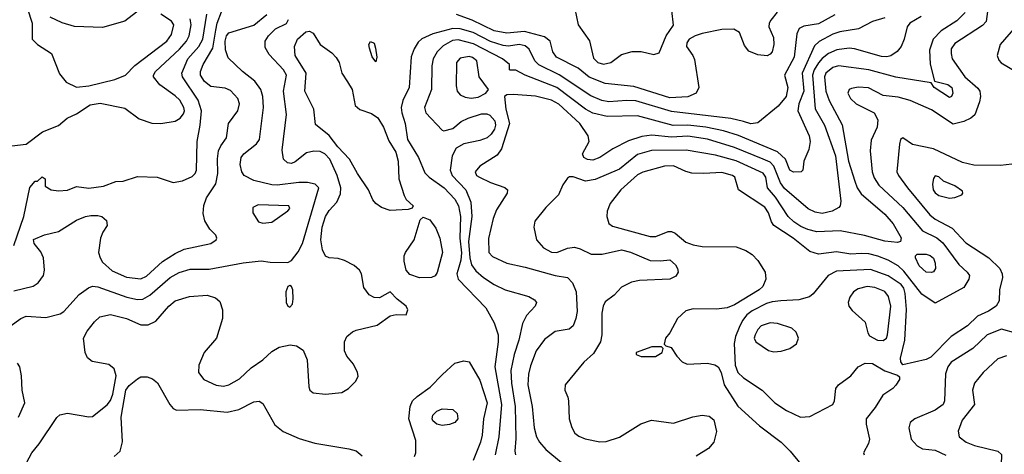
# Model space of a CAD drawing. Extents: x 1173029 to 1307123, y 522559 to 678521.
# Tile 178 of 256: x 1234169 to 1239661, y 579817 to 582245. Entities that reach past the tile are written whole.
import ezdxf

# ---------------------------------------------------------------- set-up
doc = ezdxf.new("R2010")
doc.units = 0

msp = doc.modelspace()

# ---------------------------------------------------------------- linework, layer by layer
at = {"layer": '0CON10XD'}
for points in [[(1239577.5, 582375), (1239558.9, 582235), (1239538.3, 582211.7), (1239385, 582111.1), (1239365, 582082.5), (1239363.3, 582055), (1239370, 582025), (1239439.7, 581925), (1239512.6, 581862.6), (1239524.5, 581844.5), (1239527.5, 581815), (1239521.5, 581785), (1239496.2, 581713.8), (1239474.6, 581695.4), (1239435, 581676.7), (1239375, 581661.9), (1239255, 581741.4), (1239135, 581793.3), (1239067.8, 581812.2), (1238985, 581821.4), (1238903.9, 581863.9), (1238845, 581867.2), (1238809.1, 581860.9), (1238795, 581854), (1238786.9, 581835), (1238802.2, 581805), (1238835, 581774.4), (1238933.7, 581723.7), (1238955.3, 581685.3), (1238952, 581645), (1238918.3, 581571.7), (1238911.8, 581511.8), (1238923.5, 581395), (1238935, 581361.9), (1238960.3, 581320.3), (1239095, 581194.7), (1239204.4, 581064.4), (1239285, 581025.3), (1239318.2, 580998.2), (1239407.4, 580877.4), (1239454.2, 580835), (1239467.1, 580815), (1239462.5, 580795), (1239435, 580749.2), (1239275, 580660.6), (1239201.3, 580711.3), (1239100.5, 580840.5), (1239069.2, 580869.2), (1239012.1, 580902.1), (1238954.2, 580924.2), (1238905, 580937), (1238862.1, 580937.9), (1238805, 580935.9), (1238725, 580947.3), (1238625, 580935.4), (1238575, 580950.5), (1238483.1, 581025), (1238375.3, 581095), (1238361.9, 581115), (1238345, 581165.6), (1238325, 581196.9), (1238178.2, 581295), (1238157.1, 581365), (1238143.8, 581375), (1238085, 581391.8), (1237985, 581384.6), (1237917.8, 581387.8), (1237885, 581396.2), (1237815, 581428.6), (1237765, 581426.5), (1237645, 581392.3), (1237615, 581378.2), (1237522.2, 581295), (1237462.6, 581217.4), (1237444.5, 581175.5), (1237443.3, 581145), (1237455.4, 581105.4), (1237475, 581090.9), (1237685, 581032.9), (1237716.7, 581033.3), (1237785, 581060.8), (1237805, 581061.2), (1237825, 581051.8), (1237885, 581002.8), (1237925, 580987.2), (1237975, 580977.3), (1238165, 580976.6), (1238218.1, 580955), (1238255, 580932.3), (1238285, 580899.1), (1238326.9, 580835), (1238329.5, 580795), (1238313.5, 580755), (1238292.7, 580735), (1238155, 580651.1), (1238115, 580635.4), (1238055, 580627.3), (1237925, 580630.6), (1237885, 580618.6), (1237838, 580575), (1237794.1, 580495.9), (1237770, 580465), (1237762.5, 580432.5), (1237772.5, 580422.5), (1237803, 580413), (1237833.8, 580365), (1237864.4, 580334.4), (1237891.2, 580321.2), (1238005, 580325.6), (1238045, 580317.8), (1238065, 580305.7), (1238080.4, 580275), (1238097.5, 580205), (1238175, 580085.6), (1238295, 579976.4), (1238415.2, 579885.2), (1238465.6, 579835), (1238525, 579762)], [(1234115, 580532.9), (1234174, 580575), (1234205, 580587.8), (1234315, 580580.6), (1234395, 580601.1), (1234415, 580615.6), (1234499.9, 580710.1), (1234552.2, 580747.8), (1234574.6, 580755.4), (1234605, 580753.1), (1234765.4, 580694.6), (1234825, 580681.2), (1234855, 580683.4), (1234895, 580705.3), (1235007.1, 580805), (1235058.3, 580831.7), (1235118.7, 580851.3), (1235225, 580851.6), (1235415, 580886.4), (1235515, 580897.5), (1235565, 580890.5), (1235665, 580888.6), (1235685, 580899.2), (1235722.6, 580947.4), (1235745.3, 580994.7), (1235836.2, 581305), (1235815.8, 581325.8), (1235774.7, 581334.7), (1235724.7, 581334.7), (1235605, 581319.7), (1235575, 581322.1), (1235475, 581346.8), (1235421.1, 581375), (1235407.5, 581395), (1235398.2, 581435), (1235403.8, 581475), (1235418.5, 581495), (1235489, 581551), (1235505.4, 581575), (1235528.9, 581755), (1235525.3, 581815), (1235514.3, 581854.3), (1235481, 581901), (1235411.9, 581955), (1235330.8, 582030.8), (1235315.8, 582075.8), (1235314, 582125), (1235321.9, 582155), (1235335, 582171.5), (1235475, 582213.9), (1235546.4, 582273.6)], [(1234135, 580730), (1234243, 580757), (1234270.8, 580775), (1234301.4, 580815), (1234307.8, 580845), (1234301.4, 580915), (1234287.2, 580947.2), (1234249.2, 580995), (1234245, 581016), (1234307.6, 581042.4), (1234385, 581062), (1234485, 581124.6), (1234535, 581144.6), (1234565, 581151.8), (1234605, 581150.8), (1234626, 581145), (1234653.4, 581123.4), (1234655.6, 581095), (1234631.7, 581058.3), (1234619.1, 581025), (1234608.2, 580945), (1234616.5, 580915), (1234631.2, 580891.2), (1234685, 580841.8), (1234765, 580805.8), (1234845, 580796.5), (1234875, 580812.7), (1234965, 580893.4), (1235035, 580938.7), (1235085, 580962.7), (1235233.8, 580995), (1235265, 581014.3), (1235268.6, 581025), (1235261.7, 581041.7), (1235230, 581075), (1235200.7, 581120.7), (1235191.9, 581161.9), (1235195, 581206.7), (1235210.1, 581249.9), (1235262.5, 581327.5), (1235274.2, 581385), (1235272, 581468), (1235278, 581512), (1235290.1, 581539.9), (1235322.2, 581585), (1235332.5, 581665), (1235385.4, 581735), (1235394.5, 581775), (1235384.6, 581804.6), (1235345, 581848.2), (1235315, 581861.8), (1235235, 581870.9), (1235198.8, 581898.8), (1235177.4, 581935), (1235177.7, 581955), (1235192.7, 581995), (1235245.4, 582084.6), (1235263.3, 582186.7), (1235270.3, 582225), (1235295, 582288.8)], [(1234136.7, 580983.3), (1234191.2, 581145), (1234225, 581307.5), (1234255, 581342.5), (1234267.5, 581342.5), (1234293, 581367), (1234310, 581355), (1234310, 581315), (1234344.2, 581294.2), (1234385, 581288), (1234435, 581292.9), (1234485, 581313.3), (1234554.5, 581304.5), (1234635.5, 581314.5), (1234705, 581340), (1234745, 581343.3), (1234825, 581368), (1234935, 581364.4), (1235025, 581335.4), (1235076, 581345), (1235131.2, 581368.8), (1235147.3, 581385), (1235155.4, 581405), (1235157.5, 581565), (1235175.2, 581655), (1235182.4, 581735), (1235164.8, 581795), (1235077.5, 581925), (1235072.5, 581945), (1235106.2, 582025), (1235167.5, 582095), (1235190.6, 582135), (1235212.4, 582275)], [(1234212.5, 582305), (1234238.6, 582225), (1234237.5, 582135), (1234267.5, 582105), (1234345.5, 582055.5), (1234391.2, 581941.2), (1234427.8, 581895), (1234485, 581867.3)], [(1234845, 582304.3), (1234755, 582235.5), (1234630, 582200), (1234475, 582207.1), (1234405, 582226.9), (1234339.4, 582259.4)], [(1234485, 581867.3), (1234555, 581874.2), (1234699.3, 581910.7), (1234757.8, 581935), (1234811.4, 581988.6), (1234989.2, 582125), (1235015, 582162.5), (1235028.9, 582215), (1235015, 582235.4), (1234955, 582276.2)], [(1238715, 582272.4), (1238625, 582221.2), (1238542.6, 582207.4), (1238515.5, 582194.5), (1238503.7, 582166.3), (1238488.3, 582035), (1238434.6, 581935), (1238453.3, 581865), (1238443.2, 581815), (1238399.1, 581760.9), (1238285, 581668.8), (1238246.6, 581663.4), (1238205, 581675.3), (1238135, 581693.4), (1237805, 581731.3), (1237605, 581791), (1237555, 581793.7), (1237455, 581786), (1237415, 581792.6), (1237355, 581819.8), (1237177.3, 581937.3), (1237065, 581991.5), (1237042.7, 582015), (1237009.5, 582079.5), (1236987.7, 582097.7), (1236955, 582105.2), (1236895, 582096.9), (1236865, 582099.5), (1236795, 582123.2), (1236697.8, 582172.2), (1236625, 582192.7), (1236585, 582195.2), (1236472.2, 582165), (1236412.5, 582137.5), (1236390.2, 582119.7), (1236368.1, 582081.9), (1236352.7, 582037.3), (1236341.2, 581865), (1236306.2, 581793.8), (1236297.2, 581755), (1236299.2, 581725), (1236318.4, 581665), (1236330.8, 581575), (1236393.2, 581475), (1236428.7, 581388.7), (1236451.8, 581365), (1236536.6, 581305), (1236595, 581242.5), (1236615.6, 581205), (1236627, 581145), (1236623.8, 581025), (1236632.5, 580942.5), (1236629.2, 580900.8), (1236617.3, 580862.7), (1236606.2, 580825), (1236614, 580795), (1236768.5, 580635), (1236815, 580550.8), (1236836.6, 580485), (1236838.1, 580445), (1236818.9, 580305), (1236856.3, 580095), (1236841.7, 579915), (1236820.8, 579815)], [(1237795, 581808), (1237595, 581872.1), (1237435, 581887.5), (1237345, 581923.1), (1237282.9, 581972.9), (1237161.9, 582035), (1237142.5, 582065), (1237126.5, 582125), (1237095, 582149.1), (1236985, 582178.8), (1236885, 582168.3), (1236815, 582182), (1236691.6, 582241.6), (1236605, 582273.9)], [(1239441.8, 582285), (1239395, 582238.1), (1239307.9, 582182.1), (1239263.8, 582136.2), (1239243.2, 582075), (1239246.1, 581996.1), (1239271.7, 581901.7), (1239345, 581883.3), (1239368.5, 581865), (1239373.5, 581835), (1239365.3, 581814.7), (1239355, 581810), (1239268.8, 581865), (1239252.5, 581892.5), (1239055, 581923.4), (1238905, 581964.8), (1238735, 581986.7), (1238705, 581977.5), (1238665.9, 581945), (1238658.1, 581925), (1238664.8, 581844.8), (1238683.4, 581793.4), (1238756.6, 581656.6), (1238790.9, 581455), (1238827.7, 581342.3), (1238840, 581305), (1238862.5, 581272.5), (1238995, 581158.5), (1239040.8, 581105), (1239085, 581026.2), (1239081.2, 581005), (1239065, 581000), (1238995, 581008.4), (1238879.9, 581039.9), (1238745, 581065.7), (1238615, 581060.6), (1238565, 581072.6), (1238525, 581089.8), (1238486.2, 581115), (1238454.8, 581144.8), (1238385, 581253.1), (1238339.6, 581305), (1238330.3, 581365), (1238315, 581388.2), (1238165, 581456.7), (1238048.8, 581488.8), (1237886.4, 581516.4), (1237693.2, 581513.2), (1237615, 581491.4), (1237515, 581409.7), (1237378.3, 581351.7), (1237325, 581342), (1237255, 581367.5), (1237235, 581366.7), (1237225, 581360), (1237198.1, 581321.9), (1237173.4, 581266.6), (1237103.3, 581195), (1237041.2, 581118.8), (1237035.5, 581085), (1237051.8, 581015), (1237090.5, 580970.5), (1237135, 580946), (1237165, 580944.7), (1237225, 580969.4), (1237263.3, 580973.3), (1237295, 580965.4), (1237355.4, 580935.4), (1237417.5, 580935), (1237525, 580959.4), (1237575, 580945.3), (1237685, 580900), (1237742.4, 580897.6), (1237795, 580903.1), (1237826.9, 580875), (1237838.1, 580855), (1237840.8, 580835), (1237828.2, 580811.8), (1237795, 580795.5), (1237625, 580787.9), (1237581.1, 580778.9), (1237525, 580750), (1237484.6, 580705.4), (1237435, 580669.4), (1237422.1, 580645), (1237415.4, 580605), (1237416.1, 580483.9), (1237407.9, 580445), (1237369.3, 580380.7), (1237315, 580331.9), (1237212, 580205), (1237209.2, 580175), (1237226.4, 580136.4), (1237229.4, 580115), (1237232.5, 580015), (1237247.4, 579967.4), (1237265, 579936.2), (1237287.9, 579917.9), (1237323.2, 579903.2), (1237405, 579887.5), (1237439.2, 579889.2), (1237515, 579913.1), (1237633.1, 579986.9), (1237692.6, 580007.4), (1237815, 579991.5), (1237923.6, 580026.4), (1237975, 580035.4), (1238015, 580029.5), (1238040.2, 580010.2), (1238055.4, 579945), (1238040.4, 579885), (1238010.9, 579849.1), (1237942.3, 579807.7)], [(1237264.6, 582305), (1237283.5, 582215), (1237346, 582126), (1237369.8, 582029.8), (1237394, 582005), (1237425, 581996.2), (1237465, 582005.4), (1237525, 582050), (1237585, 582066.4), (1237635, 582067.3), (1237705, 582049.4), (1237735, 582058.8), (1237774.6, 582155), (1237815.4, 582214.6), (1237805.5, 582295)], [(1238393.5, 582286.5), (1238358.8, 582241.2), (1238349.4, 582225), (1238347.8, 582205), (1238372.7, 582145), (1238375.9, 582105), (1238365, 582064.2), (1238355, 582051.4), (1238337.2, 582042.8), (1238285, 582048.5), (1238235, 582068.1), (1238210.5, 582100.5), (1238183.1, 582173.1), (1238151.7, 582191.7), (1238085, 582190.5), (1237975, 582167.1), (1237935.4, 582154.6), (1237903.6, 582136.4), (1237889.2, 582115), (1237888, 582095), (1237924, 582045), (1237932.4, 582022.4), (1237956.5, 581865), (1237942.5, 581835), (1237895, 581813.4), (1237795, 581808)], [(1234125, 581540), (1234205, 581549.4), (1234295, 581618.9), (1234385, 581654.2), (1234434, 581695), (1234485, 581718.2), (1234561.5, 581768.5), (1234617.5, 581777.5), (1234755, 581750.6), (1234835, 581690.7), (1234905, 581667.2), (1234955, 581665.3), (1235035, 581678.5), (1235063.3, 581695), (1235082, 581718), (1235087.5, 581735), (1235084.7, 581755), (1235060.9, 581795), (1235035, 581820), (1234949.9, 581879.9), (1234915.4, 581925), (1234914.7, 581935.3), (1234926.1, 581955), (1235060.4, 582079.6), (1235098.3, 582125), (1235113, 582155), (1235125.2, 582215), (1235118.6, 582248.6)], [(1234193.1, 579745), (1234235.6, 579825), (1234276.7, 579875), (1234375, 580022), (1234392, 580038), (1234435, 580046.9), (1234555, 580025.8), (1234575, 580028), (1234656.9, 580093.1), (1234675, 580118.6), (1234687.3, 580152.7), (1234705.8, 580255), (1234695.2, 580295.3), (1234665, 580317.9), (1234572, 580335), (1234546.8, 580356.8), (1234534.6, 580385), (1234524.5, 580465), (1234544.5, 580505), (1234585, 580557.5), (1234615, 580584.3), (1234675, 580597.5), (1234765, 580575.3), (1234845, 580540.9), (1234885, 580540.6), (1234928.6, 580561.4), (1235000, 580645), (1235036, 580675), (1235115, 580698.5), (1235215, 580706.7), (1235261.3, 580691.3), (1235285, 580671.2), (1235299.2, 580625), (1235299.2, 580575), (1235266.9, 580465), (1235197.8, 580385), (1235168.5, 580315), (1235166.5, 580275), (1235195, 580235.6), (1235265, 580203.6), (1235305, 580198.2), (1235335, 580204.6), (1235395, 580239.5), (1235460.1, 580299.9), (1235524.8, 580345.2), (1235575, 580391.5), (1235615, 580415.4), (1235677.9, 580427.9), (1235713.2, 580423.2), (1235749.4, 580399.4), (1235772.9, 580345), (1235781.2, 580195), (1235786.7, 580175), (1235805, 580160), (1235875, 580152.2), (1235965, 580163.1), (1236002.5, 580185), (1236043.8, 580225), (1236055.9, 580254.1), (1236052, 580275), (1236030.9, 580320.9), (1235994, 580365), (1235980, 580395), (1235980, 580445), (1235994, 580475), (1236025, 580501.4), (1236045, 580510), (1236162.2, 580537.8), (1236235, 580591.4), (1236267.7, 580597.7), (1236323.6, 580596.4), (1236333.8, 580625), (1236323.8, 580645), (1236273.9, 580683.9), (1236235, 580724), (1236175, 580691.9), (1236145, 580692.2), (1236117.4, 580707.4), (1236088.6, 580748.6), (1236075.7, 580824.3), (1236064.4, 580845), (1236035, 580871.1), (1235980.2, 580900.2), (1235945, 580911.1), (1235895, 580914.3), (1235875, 580924.3), (1235858.4, 580958.4), (1235848.4, 581015), (1235856, 581086), (1235873.6, 581145), (1235895, 581179.4), (1235937.5, 581225), (1235957.6, 581272.4), (1235960, 581305), (1235938.6, 581375), (1235897.5, 581465), (1235870, 581495), (1235845, 581508.2), (1235809.5, 581510.5), (1235768.7, 581501.3), (1235705, 581450), (1235685, 581442), (1235662.5, 581445), (1235640.5, 581465), (1235632.7, 581515), (1235656.2, 581715), (1235640.3, 581845), (1235657.6, 581935), (1235640.9, 581965), (1235559.9, 582049.9), (1235538.6, 582088.6), (1235538, 582125), (1235555.9, 582155), (1235595, 582193.3), (1235655.9, 582224.1), (1235668.2, 582245)], [(1238995, 582254.6), (1238925, 582234.5), (1238846.7, 582193.3), (1238742.6, 582177.4), (1238705, 582164.2), (1238627.9, 582122.1), (1238601.5, 582098.5), (1238533.4, 581945), (1238541.6, 581845), (1238513.7, 581775), (1238509.2, 581735), (1238571.6, 581595), (1238578.2, 581565), (1238570.4, 581519.6), (1238542, 581455), (1238536.2, 581405), (1238526.7, 581395), (1238485, 581392.9), (1238465, 581404), (1238440.9, 581465), (1238396, 581506), (1238177.6, 581597.6), (1238093.7, 581623.7), (1237995.1, 581645.1), (1237895, 581655.8), (1237814.2, 581654.2), (1237615, 581707.6), (1237445.7, 581704.3), (1237365, 581721.7), (1237325, 581745.7), (1237165, 581866.3), (1236987.5, 581935), (1236935, 581962.5), (1236905, 581962.5), (1236900, 581965), (1236900, 581995), (1236862.2, 582025), (1236700.5, 582110.5), (1236615, 582132), (1236582.6, 582127.4), (1236530.8, 582099.2), (1236497.5, 582065), (1236474, 582026), (1236467.4, 581987.4), (1236465.3, 581855), (1236426.5, 581755), (1236434.1, 581724.1), (1236525, 581626.7), (1236535, 581623.3), (1236585, 581636.2), (1236631.9, 581675), (1236670, 581695), (1236745, 581718.1), (1236775, 581718.1), (1236791.4, 581711.4), (1236819, 581679), (1236823.4, 581655), (1236816.6, 581633.3), (1236798.8, 581605), (1236775.5, 581585), (1236735, 581570), (1236645, 581550.5), (1236603.6, 581526.4), (1236581.5, 581485), (1236569.1, 581405), (1236580.8, 581375), (1236656.7, 581295), (1236684.3, 581225), (1236689.6, 581145), (1236672.4, 581005), (1236678.6, 580915), (1236689.3, 580875), (1236712, 580842), (1236755, 580804.7), (1236815, 580766), (1236876.5, 580736.5), (1237008.7, 580698.7), (1237040.3, 580680.3), (1237051.2, 580665), (1237044, 580645), (1236995, 580592), (1236972.6, 580547.4), (1236951.9, 580455), (1236925.8, 580375), (1236908.6, 580285), (1236911.9, 580215), (1236932.8, 580085), (1236935.2, 579905), (1236929.7, 579835), (1236934.7, 579815)], [(1239196.9, 582263.1), (1239133.3, 582225), (1239119.1, 582205), (1239101.5, 582135), (1239084.5, 582095), (1239062.4, 582067.6), (1239027, 582043), (1239005, 582036.7), (1238975, 582039.4), (1238825, 582081.4), (1238795, 582085.3), (1238726.4, 582076.4), (1238680.8, 582055), (1238645, 582027.9), (1238625, 582004.2), (1238599.7, 581965), (1238589.9, 581935), (1238606.1, 581746.1), (1238658.1, 581655), (1238719, 581485), (1238748.5, 581231.5), (1238745.5, 581205), (1238738.1, 581195), (1238700, 581175), (1238645, 581162.7), (1238605, 581170), (1238567.4, 581187.4), (1238435, 581301.4), (1238412.7, 581332.7), (1238375, 581427.2), (1238355, 581448), (1238314.9, 581464.9), (1238155, 581531.2), (1238005, 581577.3), (1237895, 581593.8), (1237805, 581588.2), (1237695, 581599.8), (1237638.8, 581591.2), (1237565, 581568.2), (1237477.1, 581522.9), (1237405.3, 581474.7), (1237365, 581460.4), (1237335, 581462.9), (1237315.7, 581475), (1237306.9, 581495), (1237344.4, 581565), (1237338.5, 581595), (1237292, 581665), (1237175, 581772.1), (1237135, 581794.2), (1237045, 581816.5), (1236923.7, 581826.3), (1236885.8, 581824.2), (1236872, 581815), (1236879.2, 581745), (1236901.1, 581665), (1236856.7, 581523.3), (1236831.4, 581488.6), (1236735, 581425.7), (1236709.4, 581395), (1236717.1, 581375), (1236732.5, 581365), (1236795, 581334.5), (1236875, 581307.1), (1236888.8, 581295), (1236888, 581275), (1236828, 581182), (1236809.1, 581135), (1236783.2, 581023.2), (1236784.4, 580945), (1236805, 580921.1), (1236885, 580883.8), (1236987.4, 580862.6), (1237155, 580816), (1237224.5, 580804.5), (1237252.2, 580775), (1237271.5, 580725), (1237278.2, 580615), (1237271.2, 580575), (1237255.3, 580534.7), (1237233.4, 580516.6), (1237155, 580503.5), (1237095, 580458.9), (1237050, 580395), (1237017.8, 580312.2), (1237007.1, 580265), (1237003.6, 580205), (1237026.9, 580085), (1237038.2, 579965), (1237050.8, 579915), (1237068.2, 579885), (1237103.3, 579845), (1237191.2, 579771.2)], [(1236235, 581179.3), (1236186.4, 581196.3), (1236155, 581218.5), (1236138.3, 581238.3), (1236113.9, 581295), (1236052, 581385), (1236008.7, 581465), (1235942.9, 581535), (1235895, 581598.4), (1235818.8, 581658.8), (1235808.7, 581745), (1235758.8, 581845), (1235766.6, 581945), (1235704.7, 582045), (1235701.1, 582095), (1235718.9, 582135), (1235765, 582176.1), (1235785, 582179.6), (1235805, 582169.5), (1235845.4, 582105), (1235909.6, 582059.6), (1235933.7, 582033.7), (1235949.6, 582005), (1235966, 581945), (1235996.6, 581896.6), (1236022.2, 581855), (1236038.9, 581765), (1236065, 581743.5), (1236131.5, 581721.5), (1236165.5, 581695.5), (1236196.9, 581645), (1236228, 581568), (1236265.8, 581505), (1236279.2, 581455), (1236284, 581355), (1236312.6, 581262.6), (1236325, 581241.2), (1236362.5, 581205), (1236358.3, 581191.7), (1236335, 581183.8), (1236235, 581179.3)], [(1239723.8, 582205), (1239636.7, 582105), (1239620.8, 582045), (1239629.1, 582019.1), (1239643.9, 582003.9), (1239785, 581920)], [(1236155, 582010), (1236135, 582037.5), (1236120, 582085), (1236116.7, 582105), (1236125, 582122.5), (1236145, 582112.5), (1236153.8, 582085), (1236161.2, 582035), (1236155, 582010)], [(1236686.8, 581806.8), (1236725, 581811.2), (1236768.6, 581835), (1236783.1, 581855), (1236731.8, 581925), (1236717.7, 582015), (1236695, 582032.7), (1236675, 582038.8), (1236625, 582029.6), (1236604.6, 582005), (1236602.3, 581875), (1236609.1, 581845), (1236625.6, 581825), (1236652.4, 581812.4), (1236686.8, 581806.8)], [(1239701.7, 581438.3), (1239639.1, 581430.9), (1239491.1, 581431.1), (1239426.6, 581446.6), (1239265, 581523.2), (1239148.3, 581548.3), (1239095, 581583.8), (1239082, 581575), (1239075, 581550), (1239061.5, 581395), (1239069.5, 581375), (1239120.8, 581305), (1239244.3, 581154.3), (1239275, 581130), (1239369.4, 581079.4), (1239445, 580998.9), (1239575, 580915.4), (1239634.7, 580855), (1239648.7, 580825), (1239650.8, 580805), (1239634.5, 580735), (1239632.1, 580675), (1239614.5, 580645), (1239572.8, 580617.2), (1239511, 580589), (1239455, 580534.6), (1239365, 580475.4), (1239251.1, 580358.9), (1239225, 580346.2), (1239095, 580317.5), (1239083.6, 580333.6), (1239082, 580355), (1239106.1, 580455), (1239114.7, 580625.3), (1239108.3, 580715), (1239099.4, 580745), (1239085, 580765.2), (1239013.2, 580813.2), (1238915, 580849.6), (1238725, 580840.3), (1238677.3, 580815), (1238595, 580714.2), (1238573.8, 580696.2), (1238515, 580679.3), (1238414.7, 580674.7), (1238365, 580669.7), (1238335, 580660), (1238255, 580619.1), (1238225, 580596.2), (1238200.7, 580565), (1238180.8, 580525), (1238161.1, 580475), (1238154, 580436), (1238159.5, 580315), (1238174.1, 580274.1), (1238205, 580244), (1238309.4, 580175), (1238380, 580105), (1238445, 580061.4), (1238524.5, 580024.5), (1238575, 580028), (1238703.3, 580095), (1238713.8, 580115), (1238721.2, 580185), (1238736.2, 580205), (1238804, 580255), (1238844.5, 580305.5), (1238885, 580326.9), (1238925, 580324.4), (1238995, 580284.2), (1239065, 580260), (1239075, 580250), (1239076.2, 580235), (1239055, 580203.3), (1239038, 580185), (1238982.8, 580147.2), (1238941.1, 580078.9), (1238890, 580015), (1238889.2, 579985), (1238908.3, 579901.7), (1238902.8, 579877.2), (1238876, 579825), (1238878, 579815)], [(1239355, 581248), (1239385, 581251.2), (1239423, 581267), (1239430, 581275), (1239427.7, 581287.7), (1239385, 581316.7), (1239321.8, 581341.8), (1239295, 581367.5), (1239275, 581372), (1239265, 581357.5), (1239259.1, 581325), (1239263.1, 581295), (1239275, 581276.9), (1239295, 581263.1), (1239355, 581248)], [(1235525, 581107.5), (1235575, 581114.2), (1235665, 581176.2), (1235675, 581190), (1235670, 581205), (1235498.8, 581211.2), (1235468.8, 581195), (1235468.8, 581165), (1235501.2, 581115), (1235525, 581107.5)], [(1236397.9, 580802.1), (1236345, 580820.6), (1236325, 580846.2), (1236312.5, 580895), (1236313.1, 580925), (1236320.5, 580945), (1236368.6, 581015), (1236403, 581127), (1236418.3, 581141.7), (1236455.9, 581125.9), (1236489.7, 581079.7), (1236512.9, 581025), (1236527.1, 580945), (1236497.2, 580832.8), (1236485.5, 580814.5), (1236465, 580804.4), (1236397.9, 580802.1)], [(1239255, 580831.9), (1239223.8, 580835), (1239185, 580870), (1239164.4, 580915), (1239164.5, 580925.5), (1239173.8, 580935), (1239225, 580935.4), (1239247.6, 580927.6), (1239265, 580912), (1239275.4, 580885), (1239276.4, 580855), (1239265, 580836), (1239255, 580831.9)], [(1235675, 580638.8), (1235689.4, 580655), (1235694.4, 580685), (1235692.9, 580735), (1235685, 580753.8), (1235675, 580760), (1235664, 580755), (1235652.9, 580725), (1235654.3, 580665), (1235664.4, 580644.4), (1235675, 580638.8)], [(1238985, 580452.5), (1239002.7, 580465), (1239009.4, 580485), (1239027.4, 580645), (1239015, 580698.9), (1238995, 580726.9), (1238938.8, 580748.8), (1238895, 580754.1), (1238845, 580742.3), (1238818.6, 580725), (1238798.9, 580695), (1238789.1, 580665), (1238793.6, 580645), (1238811.2, 580621.2), (1238884.4, 580555), (1238898.6, 580495), (1238908.3, 580478.3), (1238953.8, 580455), (1238985, 580452.5)], [(1238375, 580390), (1238415, 580394), (1238465, 580408.8), (1238501.2, 580435), (1238512, 580465), (1238499.1, 580499.1), (1238475, 580522), (1238395, 580548.2), (1238355, 580552.1), (1238305, 580534.4), (1238285, 580514.3), (1238270, 580485), (1238266.2, 580465), (1238275, 580445.6), (1238345, 580397.8), (1238375, 580390)], [(1239725, 580494.6), (1239645, 580516.1), (1239565, 580483.8), (1239485, 580407.9), (1239365, 580331.2), (1239344.7, 580305), (1239332.7, 580267.3), (1239326.9, 580115), (1239319.1, 580095), (1239275, 580064), (1239162, 580015), (1239135.6, 579994.4), (1239127.1, 579965), (1239141.9, 579901.9), (1239175, 579864.3), (1239205, 579848.6), (1239275, 579839.5), (1239335, 579811.8)], [(1237715, 580363.8), (1237752.5, 580385), (1237757.5, 580407.5), (1237747.5, 580417.5), (1237695, 580416.7), (1237607.5, 580385), (1237607.5, 580375), (1237635, 580364), (1237715, 580363.8)], [(1239673.1, 580366.9), (1239625, 580350.4), (1239541.8, 580275), (1239494.6, 580215), (1239482.7, 580175), (1239494.5, 580095), (1239425, 580007.5), (1239402.8, 579947.2), (1239408.9, 579915), (1239447.1, 579885), (1239493.4, 579866.6), (1239625, 579835.6), (1239645, 579816.7), (1239640, 579645), (1239625.5, 579615), (1239570.6, 579545), (1239568.6, 579525), (1239588.8, 579488.8), (1239635, 579469.2), (1239646.6, 579456.6), (1239653.2, 579393.2), (1239668.6, 579358.6)], [(1234162.2, 580025), (1234196.5, 580105), (1234181.5, 580175), (1234178.9, 580255), (1234168.6, 580305), (1234155.4, 580325.4)], [(1236370.9, 579805), (1236378.2, 579825), (1236378.2, 579895), (1236338.8, 580015), (1236346.5, 580085), (1236360, 580115), (1236385, 580140.7), (1236458.6, 580191.4), (1236526.2, 580263.8), (1236595, 580325.5), (1236645, 580340), (1236675, 580334.2), (1236735, 580230.6), (1236776.2, 580105), (1236754.8, 580015), (1236748.3, 579925), (1236738.9, 579885), (1236697.6, 579782.4)], [(1234695.8, 579805), (1234728.1, 579835), (1234742.8, 579887.2), (1234734.8, 580025), (1234761.4, 580175), (1234778.3, 580201.7), (1234825, 580239.2), (1234845, 580249.6), (1234879.4, 580249.4), (1234909.1, 580239.1), (1234936.7, 580216.7), (1235005.6, 580095), (1235025, 580073.3), (1235043.9, 580063.9), (1235175, 580067.7), (1235325, 580053.1), (1235391.7, 580068.3), (1235475, 580110.4), (1235505, 580114.4), (1235525, 580100.8), (1235592.1, 579982.1), (1235637.5, 579945), (1235728, 579905), (1235815, 579879.6), (1236005, 579848.2), (1236046, 579836), (1236079.1, 579809.1)], [(1236525, 579978.2), (1236495, 579986.4), (1236473.3, 580005), (1236468.9, 580015), (1236472.2, 580035), (1236495, 580058.1), (1236525, 580071.9), (1236585, 580067.5), (1236608.6, 580045), (1236613.1, 580015), (1236596, 579994), (1236565, 579982.9), (1236525, 579978.2)]]:
    msp.add_lwpolyline(points, dxfattribs=at)

doc.saveas('drawing.dxf')
